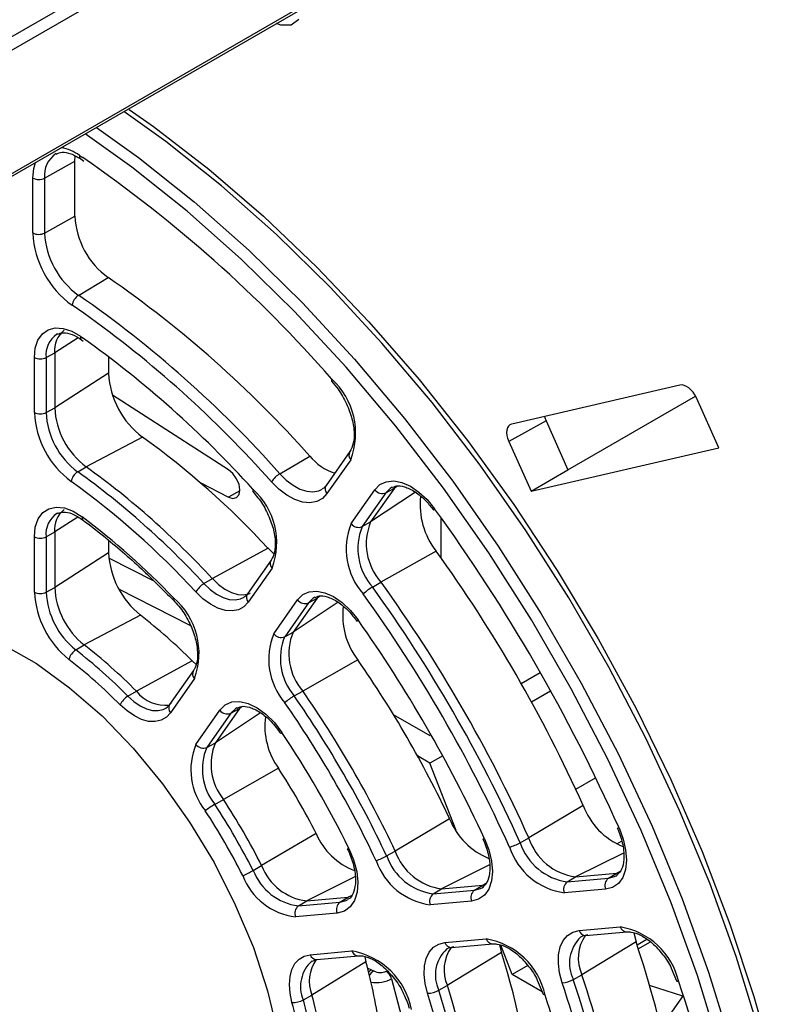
# Paper-space layout 'Sheet1' of a CAD drawing. Header units: millimetres. Extents: x 0 to 420, y 0 to 297.
# Tile 92 of 135: x 297 to 306, y 188 to 200. Entities that reach past the tile are written whole.
import ezdxf

# ---------------------------------------------------------------- set-up
doc = ezdxf.new("R2010")
doc.units = ezdxf.units.MM
doc.layers.add('SLD-0', color=179, linetype='Continuous')

psp = doc.layouts.new('Sheet1')

# ---------------------------------------------------------------- linework, layer by layer
at = {"layer": 'SLD-0', "color": 8, "linetype": 'Continuous', "lineweight": 25}
for p, q in [((293.592, 197.879), (302.944, 203.277)), ((303.007, 203.151), (293.662, 197.756)), ((293.662, 196.286), (303.033, 201.696)), ((298.283, 198.92), (298.786, 198.559)), ((298.082, 198.586), (298.121, 198.559)), ((297.536, 198.43), (297.556, 198.5)), ((298.786, 198.559), (299.451, 198.03)), ((297.525, 198.315), (297.536, 198.43)), ((299.451, 198.03), (300.105, 197.45)), ((300.105, 197.45), (300.743, 196.824)), ((300.743, 196.824), (301.364, 196.153)), ((298.133, 196.701), (297.994, 196.796)), ((298.064, 196.407), (297.785, 196.228)), ((298.092, 196.426), (298.117, 196.408)), ((301.364, 196.153), (301.962, 195.443)), ((301.962, 195.443), (302.535, 194.696)), ((300.472, 194.784), (300.549, 194.708)), ((300.549, 194.708), (300.63, 194.646)), ((302.535, 194.696), (303.079, 193.918)), ((299.994, 194.582), (299.861, 194.505)), ((300.63, 194.646), (300.712, 194.601)), ((300.712, 194.601), (300.793, 194.575)), ((300.793, 194.575), (300.868, 194.568)), ((300.868, 194.568), (300.937, 194.581)), ((300.937, 194.581), (300.979, 194.601)), ((301.789, 194.609), (301.737, 194.557)), ((301.814, 194.624), (301.789, 194.609)), ((301.876, 194.637), (301.839, 194.612)), ((302.091, 194.564), (301.555, 194.209)), ((298.062, 194.266), (297.785, 194.089)), ((303.079, 193.918), (303.592, 193.112)), ((299.566, 193.472), (299.64, 193.402)), ((299.64, 193.402), (299.716, 193.346)), ((299.716, 193.346), (299.794, 193.305)), ((299.794, 193.305), (299.869, 193.282)), ((299.869, 193.282), (299.94, 193.277)), ((299.94, 193.277), (300.004, 193.29)), ((300.004, 193.29), (300.045, 193.31)), ((300.867, 193.296), (300.814, 193.243)), ((300.889, 193.31), (300.867, 193.296)), ((300.953, 193.323), (300.916, 193.299)), ((301.168, 193.25), (300.631, 192.894)), ((303.592, 193.112), (304.07, 192.284)), ((303.352, 192.28), (303.58, 192.412)), ((304.07, 192.284), (304.512, 191.437)), ((298.659, 192.129), (298.731, 192.065)), ((303.474, 192.062), (303.702, 192.194)), ((298.731, 192.065), (298.805, 192.014)), ((298.805, 192.014), (298.88, 191.979)), ((299.08, 191.97), (299.111, 191.985)), ((299.96, 191.99), (299.942, 191.979)), ((300.026, 192.005), (299.989, 191.981)), ((298.88, 191.979), (298.952, 191.959)), ((298.952, 191.959), (299.019, 191.956)), ((299.019, 191.956), (299.08, 191.97)), ((300.242, 191.931), (299.703, 191.573)), ((299.942, 191.979), (299.888, 191.925)), ((304.512, 191.437), (304.914, 190.576)), ((304.003, 191.017), (304.241, 191.154)), ((304.914, 190.576), (305.273, 189.707)), ((304.494, 190.365), (304.55, 190.398)), ((304.574, 190.256), (304.002, 189.971)), ((302.974, 190.113), (302.401, 189.828)), ((304.465, 189.974), (304.486, 189.985)), ((304.533, 190.035), (304.493, 190.015)), ((301.369, 189.971), (300.793, 189.685)), ((302.932, 189.891), (302.894, 189.872)), ((304.394, 189.955), (304.465, 189.974)), ((301.325, 189.746), (301.289, 189.729)), ((302.795, 189.812), (302.867, 189.831)), ((302.867, 189.831), (302.887, 189.842)), ((301.19, 189.669), (301.264, 189.688)), ((301.264, 189.688), (301.281, 189.698)), ((305.273, 189.707), (305.59, 188.833)), ((304.75, 189.112), (304.894, 189.194)), ((301.515, 188.885), (301.568, 188.863)), ((305.59, 188.833), (305.86, 187.961)), ((301.806, 188.753), (302.15, 187.429))]:
    psp.add_line(p, q, dxfattribs=at)
at = {"layer": 'SLD-0', "color": 179, "linetype": 'Continuous', "lineweight": 25}
for p, q in [((293.642, 196.241), (303.033, 201.662)), ((300.483, 200.142), (300.431, 200.16)), ((300.606, 200.142), (300.483, 200.142)), ((300.699, 200.206), (300.606, 200.142)), ((299.113, 198.75), (298.612, 199.11)), ((298.675, 199.135), (298.963, 198.931)), ((298.963, 198.931), (299.625, 198.42)), ((298.706, 198.444), (298.148, 198.842)), ((299.778, 198.221), (299.113, 198.75)), ((298.026, 198.515), (298.03, 198.58)), ((297.665, 198.314), (298.026, 198.515)), ((298.026, 197.86), (298.026, 198.515)), ((298.097, 198.543), (298.133, 198.518)), ((298.097, 198.543), (298.098, 198.543)), ((299.365, 197.919), (298.706, 198.444)), ((299.625, 198.42), (300.277, 197.86)), ((297.525, 197.659), (297.525, 198.315)), ((297.665, 198.314), (297.665, 197.658)), ((300.432, 197.641), (299.778, 198.221)), ((297.665, 197.658), (298.026, 197.86)), ((300.014, 197.344), (299.365, 197.919)), ((300.277, 197.86), (300.915, 197.252)), ((301.071, 197.014), (300.432, 197.641)), ((300.647, 196.722), (300.014, 197.344)), ((300.915, 197.252), (301.536, 196.6)), ((298.07, 196.914), (298.425, 197.126)), ((301.691, 196.344), (301.071, 197.014)), ((301.263, 196.057), (300.647, 196.722)), ((301.536, 196.6), (302.136, 195.908)), ((297.586, 196.381), (297.638, 196.455)), ((297.638, 196.455), (297.707, 196.504)), ((297.707, 196.504), (297.791, 196.526)), ((297.791, 196.526), (297.886, 196.52)), ((297.818, 196.453), (297.811, 196.449)), ((297.886, 196.52), (297.988, 196.486)), ((297.988, 196.486), (298.092, 196.426)), ((297.554, 196.285), (297.586, 196.381)), ((298.105, 196.384), (298.126, 196.369)), ((302.289, 195.633), (301.691, 196.344)), ((297.543, 196.172), (297.554, 196.285)), ((297.683, 196.172), (297.785, 196.228)), ((297.785, 196.228), (297.785, 195.571)), ((297.543, 195.515), (297.543, 196.172)), ((297.683, 196.172), (297.683, 195.514)), ((298.428, 196.181), (298.428, 195.984)), ((298.428, 195.984), (297.785, 195.571)), ((301.856, 195.352), (301.263, 196.057)), ((301.089, 195.905), (301.087, 195.897)), ((301.087, 195.897), (301.088, 195.891)), ((301.088, 195.891), (301.089, 195.889)), ((301.093, 195.915), (301.089, 195.905)), ((301.089, 195.889), (301.151, 195.813)), ((302.136, 195.908), (302.713, 195.18)), ((305.247, 195.842), (303.239, 195.378)), ((299.861, 194.831), (298.475, 195.723)), ((302.862, 194.886), (302.289, 195.633)), ((303.911, 194.831), (305.434, 195.709)), ((305.71, 195.095), (305.444, 195.689)), ((297.683, 195.514), (297.785, 195.571)), ((303.649, 195.415), (303.204, 195.171)), ((303.649, 195.415), (303.911, 194.831)), ((302.425, 194.611), (301.856, 195.352)), ((298.835, 195.221), (298.16, 194.868)), ((302.713, 195.18), (303.263, 194.418)), ((303.204, 195.171), (303.471, 194.577)), ((301.308, 195.049), (301.024, 194.645)), ((303.471, 194.577), (305.71, 195.095)), ((300.472, 194.784), (300.829, 194.994)), ((301.319, 194.951), (301.035, 194.547)), ((298.06, 194.808), (298.16, 194.868)), ((299.913, 194.786), (299.861, 194.831)), ((303.407, 194.108), (302.862, 194.886)), ((303.471, 194.577), (303.911, 194.831)), ((299.956, 194.725), (299.913, 194.786)), ((299.985, 194.657), (299.956, 194.725)), ((300.462, 194.599), (300.372, 194.688)), ((301.667, 194.654), (301.743, 194.689)), ((301.743, 194.689), (301.831, 194.698)), ((301.831, 194.698), (301.928, 194.68)), ((299.523, 194.678), (299.861, 194.505)), ((299.995, 194.591), (299.985, 194.657)), ((299.985, 194.537), (299.995, 194.591)), ((300.148, 194.589), (300.146, 194.58)), ((300.146, 194.58), (300.148, 194.574)), ((300.152, 194.599), (300.148, 194.589)), ((300.148, 194.574), (300.149, 194.572)), ((300.149, 194.572), (300.211, 194.498)), ((300.556, 194.527), (300.462, 194.599)), ((301.323, 194.189), (301.607, 194.593)), ((301.839, 194.612), (301.555, 194.209)), ((301.607, 194.593), (301.667, 194.654)), ((301.737, 194.557), (301.839, 194.612)), ((301.928, 194.68), (302.03, 194.635)), ((302.03, 194.635), (302.132, 194.566)), ((302.965, 193.839), (302.425, 194.611)), ((299.861, 194.505), (299.913, 194.49)), ((299.913, 194.49), (299.956, 194.501)), ((299.956, 194.501), (299.985, 194.537)), ((300.651, 194.475), (300.556, 194.527)), ((300.744, 194.445), (300.651, 194.475)), ((300.912, 194.452), (300.832, 194.437)), ((300.98, 194.489), (300.912, 194.452)), ((301.035, 194.547), (300.98, 194.489)), ((301.737, 194.557), (301.454, 194.153)), ((302.132, 194.566), (302.23, 194.475)), ((302.23, 194.475), (302.32, 194.366)), ((297.643, 194.32), (297.715, 194.367)), ((297.715, 194.367), (297.803, 194.387)), ((297.803, 194.387), (297.902, 194.376)), ((297.902, 194.376), (298.007, 194.337)), ((298.007, 194.337), (298.113, 194.27)), ((300.832, 194.437), (300.744, 194.445)), ((302.309, 194.348), (302.31, 194.352)), ((302.31, 194.348), (302.309, 194.348)), ((302.31, 194.352), (302.313, 194.358)), ((302.313, 194.358), (302.32, 194.366)), ((303.263, 194.418), (303.783, 193.629)), ((297.554, 194.148), (297.588, 194.245)), ((297.588, 194.245), (297.643, 194.32)), ((297.822, 194.315), (297.811, 194.31)), ((302.399, 193.776), (302.399, 194.256)), ((297.543, 194.032), (297.554, 194.148)), ((301.454, 194.153), (301.555, 194.209)), ((303.92, 193.302), (303.407, 194.108)), ((297.543, 193.371), (297.543, 194.032)), ((297.683, 194.032), (297.785, 194.089)), ((297.683, 194.032), (297.683, 193.37)), ((297.785, 194.089), (297.785, 193.427)), ((298.428, 193.988), (298.428, 193.839)), ((300.332, 193.894), (299.667, 193.532)), ((300.332, 193.894), (300.401, 193.827)), ((302.338, 193.861), (301.679, 193.491)), ((298.428, 193.839), (297.785, 193.427)), ((298.971, 193.501), (298.431, 193.777)), ((300.369, 193.754), (300.085, 193.35)), ((303.474, 193.04), (302.965, 193.839)), ((300.38, 193.656), (300.096, 193.251)), ((303.783, 193.629), (304.271, 192.815)), ((299.566, 193.472), (299.667, 193.532)), ((299.667, 193.532), (299.74, 193.462)), ((297.683, 193.37), (297.785, 193.427)), ((299.403, 192.972), (298.55, 193.408)), ((299.74, 193.462), (299.817, 193.406)), ((299.817, 193.406), (299.894, 193.365)), ((301.578, 193.432), (301.679, 193.491)), ((299.201, 193.282), (299.202, 193.291)), ((299.203, 193.275), (299.201, 193.282)), ((299.202, 193.291), (299.205, 193.302)), ((299.204, 193.273), (299.203, 193.275)), ((299.554, 193.291), (299.469, 193.373)), ((299.644, 193.226), (299.554, 193.291)), ((299.894, 193.365), (299.969, 193.342)), ((299.969, 193.342), (300.039, 193.337)), ((300.039, 193.337), (300.103, 193.35)), ((300.103, 193.35), (300.124, 193.359)), ((300.399, 192.874), (300.684, 193.279)), ((300.916, 193.299), (300.631, 192.894)), ((300.684, 193.279), (300.745, 193.341)), ((300.745, 193.341), (300.822, 193.376)), ((300.814, 193.243), (300.916, 193.299)), ((300.822, 193.376), (300.912, 193.384)), ((300.912, 193.384), (301.011, 193.364)), ((301.011, 193.364), (301.114, 193.317)), ((301.114, 193.317), (301.217, 193.245)), ((304.399, 192.473), (303.92, 193.302)), ((299.734, 193.179), (299.644, 193.226)), ((299.822, 193.152), (299.734, 193.179)), ((299.979, 193.16), (299.904, 193.146)), ((300.044, 193.196), (299.979, 193.16)), ((300.096, 193.251), (300.044, 193.196)), ((300.814, 193.243), (300.53, 192.838)), ((301.217, 193.245), (301.316, 193.151)), ((298.81, 193.096), (298.137, 192.741)), ((299.904, 193.146), (299.822, 193.152)), ((301.316, 193.151), (301.406, 193.039)), ((301.399, 193.031), (301.406, 193.039)), ((303.948, 192.217), (303.474, 193.04)), ((301.395, 193.022), (301.396, 193.026)), ((301.395, 193.022), (301.395, 193.022)), ((301.396, 193.026), (301.399, 193.031)), ((300.53, 192.838), (300.631, 192.894)), ((304.271, 192.815), (304.723, 191.981)), ((297.168, 192.747), (297.567, 192.517)), ((298.037, 192.681), (298.137, 192.741)), ((297.567, 192.517), (297.964, 192.23)), ((299.427, 192.549), (298.76, 192.188)), ((299.427, 192.549), (299.472, 192.506)), ((301.403, 192.561), (300.746, 192.19)), ((304.84, 191.626), (304.399, 192.473)), ((299.443, 192.436), (299.156, 192.029)), ((299.454, 192.338), (299.167, 191.93)), ((303.352, 192.28), (303.58, 192.412)), ((297.964, 192.23), (298.351, 191.892)), ((304.386, 191.377), (303.948, 192.217)), ((298.659, 192.129), (298.76, 192.188)), ((300.644, 192.131), (300.746, 192.19)), ((298.649, 191.952), (298.565, 192.026)), ((299.111, 191.985), (299.133, 192.001)), ((299.133, 192.001), (299.176, 192.047)), ((299.989, 191.981), (299.703, 191.573)), ((299.757, 191.961), (299.82, 192.024)), ((299.82, 192.024), (299.9, 192.059)), ((299.888, 191.925), (299.989, 191.981)), ((299.9, 192.059), (299.993, 192.066)), ((299.993, 192.066), (300.095, 192.043)), ((300.095, 192.043), (300.201, 191.991)), ((300.201, 191.991), (300.306, 191.913)), ((304.723, 191.981), (305.137, 191.133)), ((298.351, 191.892), (298.722, 191.508)), ((298.736, 191.893), (298.649, 191.952)), ((298.822, 191.851), (298.736, 191.893)), ((299.118, 191.877), (299.056, 191.841)), ((299.167, 191.93), (299.118, 191.877)), ((299.471, 191.553), (299.757, 191.961)), ((299.888, 191.925), (299.601, 191.517)), ((300.306, 191.913), (300.407, 191.813)), ((302.267, 191.654), (301.83, 191.907)), ((298.906, 191.828), (298.822, 191.851)), ((298.985, 191.825), (298.906, 191.828)), ((299.056, 191.841), (298.985, 191.825)), ((300.407, 191.813), (300.497, 191.696)), ((300.484, 191.681), (300.485, 191.684)), ((300.484, 191.681), (300.484, 191.681)), ((300.485, 191.684), (300.489, 191.689)), ((300.489, 191.689), (300.497, 191.696)), ((299.601, 191.517), (299.703, 191.573)), ((305.242, 190.765), (304.84, 191.626)), ((298.722, 191.508), (299.072, 191.083)), ((302.264, 191.329), (302.115, 191.415)), ((302.416, 191.417), (302.264, 191.329)), ((302.577, 190.524), (302.264, 191.329)), ((304.785, 190.523), (304.386, 191.377)), ((300.455, 191.269), (299.799, 190.896)), ((299.072, 191.083), (299.396, 190.625)), ((305.137, 191.133), (305.511, 190.273)), ((299.698, 190.837), (299.799, 190.896)), ((304.092, 190.822), (303.442, 190.437)), ((305.602, 189.895), (305.242, 190.765)), ((299.396, 190.625), (299.687, 190.141)), ((302.499, 190.663), (301.849, 190.279)), ((300.906, 190.488), (300.255, 190.106)), ((304.499, 190.555), (304.5, 190.555)), ((304.5, 190.555), (304.503, 190.553)), ((304.503, 190.553), (304.51, 190.553)), ((304.51, 190.553), (304.52, 190.555)), ((304.52, 190.555), (304.569, 190.423)), ((305.142, 189.661), (304.785, 190.523)), ((302.894, 190.426), (302.894, 190.425)), ((302.894, 190.425), (302.898, 190.424)), ((302.898, 190.424), (302.904, 190.425)), ((302.904, 190.425), (302.914, 190.427)), ((302.914, 190.427), (302.966, 190.293)), ((303.341, 190.379), (303.442, 190.437)), ((304.569, 190.423), (304.599, 190.292)), ((301.277, 190.307), (301.277, 190.307)), ((301.277, 190.307), (301.28, 190.307)), ((301.28, 190.307), (301.287, 190.308)), ((301.287, 190.308), (301.296, 190.311)), ((301.296, 190.311), (301.353, 190.174)), ((301.747, 190.221), (301.849, 190.279)), ((302.966, 190.293), (302.998, 190.16)), ((304.599, 190.292), (304.608, 190.169)), ((305.511, 190.273), (305.843, 189.408)), ((299.687, 190.141), (299.941, 189.639)), ((300.153, 190.048), (300.255, 190.106)), ((301.353, 190.174), (301.39, 190.037)), ((302.998, 190.16), (303.009, 190.035)), ((304.608, 190.169), (304.596, 190.059)), ((301.39, 190.037), (301.404, 189.907)), ((303.009, 190.035), (302.998, 189.922)), ((304.002, 189.971), (304.493, 190.015)), ((304.394, 189.955), (304.493, 190.015)), ((304.486, 189.985), (304.498, 189.993)), ((304.596, 190.059), (304.564, 189.965)), ((301.404, 189.907), (301.396, 189.789)), ((302.401, 189.828), (302.894, 189.872)), ((302.795, 189.812), (302.894, 189.872)), ((302.998, 189.922), (302.966, 189.826)), ((303.902, 189.911), (304.002, 189.971)), ((303.902, 189.911), (304.394, 189.955)), ((304.512, 189.893), (304.443, 189.846)), ((304.564, 189.965), (304.512, 189.893)), ((305.918, 189.021), (305.602, 189.895)), ((301.396, 189.789), (301.365, 189.689)), ((302.302, 189.768), (302.401, 189.828)), ((302.302, 189.768), (302.795, 189.812)), ((302.914, 189.752), (302.845, 189.703)), ((302.887, 189.842), (302.901, 189.851)), ((302.966, 189.826), (302.914, 189.752)), ((304.36, 189.824), (303.868, 189.78)), ((304.443, 189.846), (304.36, 189.824)), ((299.941, 189.639), (300.156, 189.126)), ((300.694, 189.624), (300.793, 189.685)), ((300.694, 189.624), (301.19, 189.669)), ((300.793, 189.685), (301.289, 189.729)), ((301.19, 189.669), (301.289, 189.729)), ((301.365, 189.689), (301.313, 189.612)), ((302.761, 189.681), (302.268, 189.637)), ((302.845, 189.703), (302.761, 189.681)), ((305.456, 188.794), (305.142, 189.661)), ((301.156, 189.538), (300.66, 189.493)), ((301.242, 189.561), (301.156, 189.538)), ((301.313, 189.612), (301.242, 189.561)), ((305.843, 189.408), (306.131, 188.542)), ((303.904, 189.272), (303.968, 189.311)), ((303.968, 189.311), (304.043, 189.329)), ((304.043, 189.329), (304.535, 189.373)), ((304.148, 189.278), (304.084, 189.262)), ((304.123, 189.27), (304.615, 189.314)), ((304.695, 189.301), (304.723, 189.195)), ((302.306, 189.13), (302.369, 189.168)), ((302.369, 189.168), (302.443, 189.186)), ((302.443, 189.186), (302.936, 189.23)), ((302.522, 189.127), (303.015, 189.171)), ((303.095, 189.159), (303.118, 189.069)), ((303.818, 189.135), (303.854, 189.212)), ((303.854, 189.212), (303.904, 189.272)), ((304.084, 189.262), (304.061, 189.251)), ((304.723, 189.195), (304.077, 188.802)), ((304.852, 189.224), (304.736, 189.157)), ((300.156, 189.126), (300.326, 188.61)), ((300.764, 189.026), (300.835, 189.042)), ((300.835, 189.042), (301.331, 189.086)), ((302.22, 188.998), (302.256, 189.073)), ((302.256, 189.073), (302.306, 189.13)), ((302.484, 189.12), (302.464, 189.11)), ((303.118, 189.069), (302.471, 188.674)), ((302.548, 189.135), (302.484, 189.12)), ((303.244, 188.804), (303.108, 189.155)), ((303.796, 188.938), (303.798, 189.042)), ((303.798, 189.042), (303.818, 189.135)), ((300.616, 188.867), (300.653, 188.937)), ((300.653, 188.937), (300.702, 188.99)), ((300.702, 188.99), (300.764, 189.026)), ((301.5, 188.957), (300.855, 188.56)), ((300.859, 188.963), (300.914, 188.983)), ((300.914, 188.983), (301.411, 189.028)), ((301.486, 189.017), (301.5, 188.957)), ((302.199, 188.909), (302.22, 188.998)), ((303.81, 188.825), (303.796, 188.938)), ((306.189, 188.149), (305.918, 189.021)), ((300.594, 188.783), (300.616, 188.867)), ((301.568, 188.863), (301.594, 188.848)), ((302.195, 188.807), (302.199, 188.909)), ((302.207, 188.697), (302.195, 188.807)), ((303.431, 188.912), (303.244, 188.804)), ((303.841, 188.707), (303.81, 188.825)), ((305.144, 188.879), (305.208, 188.728)), ((300.586, 188.687), (300.594, 188.783)), ((302.235, 188.582), (302.207, 188.697)), ((303.603, 188.597), (303.244, 188.804)), ((303.545, 188.737), (303.613, 188.571)), ((303.975, 188.744), (304.077, 188.802)), ((305.209, 188.727), (305.208, 188.729)), ((305.213, 188.722), (305.209, 188.727)), ((305.221, 188.72), (305.213, 188.722)), ((305.232, 188.719), (305.221, 188.72)), ((305.724, 187.929), (305.456, 188.794)), ((300.326, 188.61), (300.449, 188.1)), ((300.594, 188.583), (300.586, 188.687)), ((300.617, 188.473), (300.594, 188.583)), ((302.37, 188.617), (302.471, 188.674)), ((303.614, 188.57), (303.613, 188.572)), ((305.28, 188.548), (304.883, 188.675)), ((300.753, 188.503), (300.855, 188.56)), ((303.619, 188.565), (303.614, 188.57)), ((303.627, 188.562), (303.619, 188.565)), ((303.638, 188.56), (303.627, 188.562)), ((305.285, 188.556), (305.018, 188.175)), ((306.131, 188.542), (306.373, 187.68))]:
    psp.add_line(p, q, dxfattribs=at)
at = {"layer": 'SLD-0', "color": 8, "linetype": 'Continuous', "lineweight": 25}
for centre, radius, start, end in [((297.973, 198.347), 0.31, 123.3098, 186.0937), ((297.774, 198.16), 0.525, 54.0886, 80.1733), ((298.125, 198.577), 0.0443, 169.2221, 229.9742), ((297.979, 196.203), 0.298, 124.277, 186.0846), ((298.134, 196.416), 0.0426, 167.5918, 228.6915), ((301.38, 195.007), 0.0829, 149.8152, 223.0707), ((301.096, 194.603), 0.0829, 149.8155, 223.0702), ((297.978, 194.064), 0.297, 124.1263, 186.2352), ((298.151, 194.26), 0.0396, 164.4668, 226.3266), ((300.437, 193.712), 0.0802, 148.3312, 224.5544), ((300.153, 193.307), 0.0802, 148.3284, 224.5573), ((299.514, 192.394), 0.0829, 149.8158, 223.0697), ((299.228, 191.987), 0.0829, 149.8156, 223.0701), ((304.123, 189.353), 0.0829, 196.9307, 270.192), ((304.614, 189.397), 0.0829, 196.9311, 270.1904), ((302.522, 189.21), 0.0829, 196.9323, 270.1904), ((303.015, 189.254), 0.0829, 196.9302, 270.1913), ((304.364, 188.939), 0.435, 134.1187, 206.6172), ((300.912, 189.063), 0.0802, 195.4458, 271.6769), ((301.408, 189.108), 0.0802, 195.4458, 271.6769), ((302.751, 188.799), 0.423, 132.6175, 205.6169), ((301.124, 188.663), 0.405, 131.3384, 203.3661), ((301.636, 188.751), 0.132, 121.2192, 141.9283), ((301.672, 188.724), 0.147, 122.1604, 152.2045)]:
    psp.add_arc(centre, radius, start, end, dxfattribs=at)
at = {"layer": 'SLD-0', "color": 179, "linetype": 'Continuous', "lineweight": 25}
for centre, radius, start, end in [((288.937, 185.242), 16.177, 41.2836, 55.4071), ((297.596, 198.452), 0.154, 242.6573, 296.7656), ((298.987, 197.907), 0.962, 182.8027, 234.2822), ((298.654, 197.714), 1.131, 182.8024, 234.2826), ((297.596, 197.796), 0.154, 242.6573, 296.7656), ((298.639, 197.706), 0.975, 182.8026, 234.2824), ((290.84, 186.15), 13.342, 41.5209, 55.352), ((298.16, 196.773), 0.167, 122.5448, 172.0261), ((290.491, 185.948), 13.331, 41.521, 55.3519), ((290.422, 185.87), 13.295, 41.5469, 54.5517), ((298.087, 196.259), 0.304, 128.4273, 185.7014), ((290.715, 186.033), 12.745, 42.2322, 54.494), ((297.614, 196.309), 0.154, 242.6573, 296.7656), ((299.44, 196.034), 1.013, 182.8456, 233.3103), ((300.49, 195.265), 0.887, 339.2224, 47.1168), ((298.636, 195.569), 1.094, 182.8456, 233.3103), ((297.614, 195.652), 0.154, 242.6573, 296.7656), ((298.62, 195.561), 0.939, 182.8456, 233.3103), ((298.719, 195.617), 0.935, 182.8457, 233.3102), ((293.043, 187.181), 9.909, 42.6417, 54.2311), ((301.324, 195.404), 0.642, 219.604, 252.1819), ((298.152, 194.663), 0.172, 122.3372, 170.2691), ((292.231, 186.717), 9.972, 42.6417, 54.2311), ((292.329, 186.774), 9.975, 42.6417, 54.2312), ((292.23, 186.707), 9.841, 42.6417, 54.2312), ((300.621, 194.533), 0.292, 120.5751, 148.0265), ((299.573, 193.96), 0.862, 339.3887, 47.8649), ((301.695, 194.657), 0.109, 216.1524, 293.0008), ((303.043, 194.415), 0.897, 173.6828, 218.1153), ((298.085, 194.119), 0.302, 128.2827, 185.8458), ((285.182, 181.931), 21.174, 24.0355, 35.9645), ((292.484, 186.822), 9.336, 43.9527, 52.9202), ((302.07, 193.885), 0.806, 157.873, 221.7047), ((301.411, 194.253), 0.109, 216.1539, 293.0003), ((302.094, 193.892), 0.691, 157.8729, 221.7048), ((302.193, 193.949), 0.689, 157.8729, 221.7048), ((297.614, 194.169), 0.154, 242.6573, 296.7656), ((288.157, 183.648), 17.476, 24.2385, 35.7615), ((299.444, 193.891), 1.017, 182.9042, 231.4474), ((298.722, 193.474), 0.938, 182.9041, 231.4476), ((299.706, 193.237), 0.273, 120.6778, 150.1365), ((301.861, 192.944), 0.564, 120.1557, 134.2168), ((287.33, 183.171), 17.558, 24.2385, 35.7615), ((287.428, 183.227), 17.563, 24.2385, 35.7615), ((298.64, 193.426), 1.098, 182.9042, 231.4474), ((297.614, 193.508), 0.154, 242.6573, 296.7656), ((298.624, 193.418), 0.942, 182.9042, 231.4474), ((298.635, 192.641), 0.873, 339.6761, 49.2241), ((300.772, 193.343), 0.109, 216.1538, 293.0004), ((287.36, 183.188), 17.386, 24.2385, 35.7615), ((302.11, 193.098), 0.888, 173.4191, 217.2243), ((294.807, 187.96), 6.511, 44.8078, 52.0651), ((287.735, 183.404), 16.725, 24.8272, 35.1728), ((301.136, 192.571), 0.797, 157.6257, 220.7971), ((300.487, 192.938), 0.109, 216.1539, 293.0003), ((301.162, 192.578), 0.684, 157.6257, 220.7972), ((301.261, 192.635), 0.681, 157.6256, 220.7971), ((294.093, 187.553), 6.578, 44.8079, 52.0649), ((298.134, 192.525), 0.183, 121.9543, 166.7719), ((293.995, 187.496), 6.574, 44.8079, 52.065), ((293.994, 187.486), 6.443, 44.8079, 52.065), ((290.714, 185.124), 13.022, 25.172, 34.828), ((298.784, 191.92), 0.243, 120.9064, 154.1451), ((299.107, 192.462), 0.442, 218.3103, 276.4776), ((300.98, 191.552), 0.67, 120.1183, 131.9486), ((289.887, 184.647), 13.104, 25.172, 34.828), ((289.985, 184.704), 13.109, 25.172, 34.828), ((289.917, 184.664), 12.932, 25.172, 34.828), ((299.845, 192.025), 0.109, 216.1539, 293.0003), ((301.162, 191.774), 0.869, 172.8002, 215.4975), ((290.292, 184.881), 12.271, 26.2641, 33.7359), ((300.188, 191.251), 0.778, 157.1284, 219.0196), ((299.559, 191.617), 0.109, 216.1517, 293.0025), ((300.216, 191.258), 0.668, 157.1284, 219.0195), ((300.316, 191.315), 0.665, 157.1283, 219.0197), ((293.279, 186.605), 8.559, 26.9765, 33.0236), ((300.229, 189.918), 1.062, 120.062, 127.516), ((292.452, 186.128), 8.641, 26.9764, 33.0236), ((292.55, 186.184), 8.646, 26.9765, 33.0235), ((304.889, 191.123), 0.852, 200.6452, 247.5754), ((292.482, 186.145), 8.469, 26.9765, 33.0235), ((303.282, 190.972), 0.842, 201.5275, 247.8956), ((301.661, 190.811), 0.821, 203.2272, 248.7042), ((303.059, 190.869), 0.565, 285.7902, 299.8406), ((303.997, 190.596), 0.691, 198.2926, 262.1322), ((304.096, 190.653), 0.689, 198.2926, 262.1322), ((301.413, 190.803), 0.671, 288.0599, 299.8761), ((302.393, 190.446), 0.683, 199.2004, 262.3795), ((302.492, 190.503), 0.681, 199.2003, 262.3796), ((303.979, 190.579), 0.806, 198.2927, 262.1321), ((300.876, 190.344), 0.665, 200.978, 262.8771), ((302.374, 190.427), 0.797, 199.2004, 262.3795), ((299.623, 190.969), 1.064, 292.4917, 299.9318), ((300.756, 190.265), 0.778, 200.9777, 262.8773), ((300.777, 190.287), 0.667, 200.9779, 262.8772), ((303.968, 189.824), 0.109, 126.9945, 203.8485), ((304.46, 189.868), 0.109, 126.9949, 203.8488), ((302.368, 189.681), 0.109, 126.9943, 203.8487), ((302.861, 189.725), 0.109, 126.9943, 203.8491), ((301.256, 189.582), 0.109, 126.9947, 203.8485), ((300.76, 189.537), 0.109, 126.9947, 203.8485), ((304.398, 188.528), 0.856, 12.8805, 80.782), ((302.795, 188.379), 0.862, 12.1324, 80.6156), ((304.504, 189.002), 0.471, 144.798, 205.0419), ((292.106, 184.979), 13.303, 4.6499, 18.4794), ((301.184, 188.226), 0.873, 10.7733, 80.3281), ((302.893, 188.861), 0.461, 144.364, 203.9241), ((293.658, 186.112), 9.911, 5.7706, 17.3587), ((301.268, 188.724), 0.445, 144.264, 201.5857), ((295.215, 187.25), 6.513, 7.9365, 15.1928), ((301.655, 188.714), 0.156, 14.5193, 57.1075), ((303.831, 188.999), 0.292, 271.9796, 299.4209), ((291.262, 184.505), 13.263, 4.8854, 18.4717), ((291.298, 184.508), 13.366, 4.6499, 18.4794), ((291.397, 184.565), 13.369, 4.6499, 18.4794), ((289.862, 183.517), 16.227, 5.1443, 18.6983), ((302.236, 188.855), 0.273, 269.8703, 299.3186), ((292.841, 185.645), 9.842, 5.7706, 17.3587), ((292.85, 185.641), 9.974, 5.7706, 17.3587), ((292.949, 185.698), 9.977, 5.7706, 17.3587), ((300.635, 188.715), 0.243, 265.8607, 299.0892), ((294.398, 186.784), 6.444, 7.9365, 15.1928), ((294.407, 186.779), 6.576, 7.9365, 15.1928), ((294.506, 186.836), 6.579, 7.9365, 15.1928), ((291.497, 184.67), 12.749, 5.5213, 17.7678)]:
    psp.add_arc(centre, radius, start, end, dxfattribs=at)
for centre, major_axis, ratio, start_param, end_param in [((305.328, 195.662), (-0.1, 0.173), 0.578196, 4.538136, 6.108478), ((303.765, 195.442), (-0.1, 0.173), 0.578015, 1.101585, 1.395233), ((303.32, 195.197), (-0.1, 0.173), 0.578015, 6.108069, 7.678415), ((301.665, 188.889), (0.103, -0.006), 0.576775, 3.990732, 5.558544)]:
    psp.add_ellipse(centre, major_axis=major_axis, ratio=ratio, start_param=start_param, end_param=end_param, dxfattribs=at)
at = {"layer": 'SLD-0', "color": 8, "linetype": 'Continuous', "lineweight": 25}
psp.add_ellipse((301.665, 188.807), major_axis=(0.2, 0.025), ratio=0.470911, start_param=4.107907, end_param=5.43954, dxfattribs=at)
at = {"layer": 'SLD-0', "color": 179, "linetype": 'Continuous', "lineweight": 25}
for points, knots in [([(297.804, 198.602), (297.826, 198.611), (297.869, 198.63), (297.975, 198.614), (298.057, 198.566), (298.097, 198.543)], [0, 0, 0, 0, 0.330901, 0.672579, 1, 1, 1, 1]), ([(297.818, 196.449), (297.84, 196.458), (297.883, 196.475), (297.988, 196.455), (298.067, 196.408), (298.105, 196.384)], [0, 0, 0, 0, 0.340873, 0.682114, 1, 1, 1, 1]), ([(301.151, 195.813), (301.151, 195.813), (301.192, 195.762), (301.26, 195.643), (301.333, 195.461), (301.364, 195.287), (301.355, 195.137), (301.324, 195.079), (301.308, 195.049)], [0, 0, 0, 0, 0.001045, 0.202252, 0.404023, 0.60405, 0.800948, 1, 1, 1, 1]), ([(301.024, 194.645), (301.016, 194.633), (301.002, 194.614), (300.983, 194.607), (300.976, 194.605)], [0, 0, 0, 0, 0.634987, 1, 1, 1, 1]), ([(301.816, 194.618), (301.83, 194.626), (301.865, 194.646), (301.958, 194.635), (302.085, 194.576), (302.21, 194.474), (302.279, 194.386), (302.309, 194.348)], [0, 0, 0, 0, 0.155526, 0.370007, 0.600639, 0.826431, 1, 1, 1, 1]), ([(300.211, 194.498), (300.211, 194.498), (300.252, 194.451), (300.318, 194.333), (300.392, 194.155), (300.423, 193.984), (300.414, 193.839), (300.384, 193.783), (300.369, 193.754)], [0, 0, 0, 0, 0.000028, 0.202214, 0.405072, 0.606183, 0.803992, 1, 1, 1, 1]), ([(297.821, 194.31), (297.842, 194.318), (297.885, 194.335), (297.994, 194.315), (298.079, 194.26), (298.124, 194.231)], [0, 0, 0, 0, 0.316552, 0.644986, 1, 1, 1, 1]), ([(298.124, 194.231), (298.205, 194.169), (298.44, 193.988), (298.803, 193.674), (299.077, 193.4), (299.204, 193.273)], [0, 0, 0, 0, 0.21971, 0.638116, 1, 1, 1, 1]), ([(299.204, 193.273), (299.226, 193.25), (299.289, 193.181), (299.38, 193.041), (299.457, 192.862), (299.494, 192.688), (299.491, 192.542), (299.464, 192.468), (299.445, 192.44), (299.443, 192.436)], [0, 0, 0, 0, 0.091661, 0.270023, 0.449154, 0.62703, 0.802115, 0.970572, 1, 1, 1, 1]), ([(300.085, 193.35), (300.077, 193.338), (300.064, 193.32), (300.047, 193.314), (300.041, 193.312)], [0, 0, 0, 0, 0.665959, 1, 1, 1, 1]), ([(300.892, 193.304), (300.906, 193.313), (300.941, 193.332), (301.035, 193.322), (301.162, 193.263), (301.29, 193.157), (301.362, 193.064), (301.395, 193.022)], [0, 0, 0, 0, 0.155094, 0.365276, 0.591286, 0.812552, 1, 1, 1, 1]), ([(299.963, 191.985), (299.978, 191.994), (300.014, 192.014), (300.109, 192.003), (300.235, 191.944), (300.37, 191.834), (300.446, 191.732), (300.484, 191.681)], [0, 0, 0, 0, 0.155336, 0.357903, 0.575725, 0.788975, 1, 1, 1, 1]), ([(304.499, 190.555), (304.512, 190.525), (304.548, 190.436), (304.581, 190.29), (304.58, 190.141), (304.545, 190.036), (304.51, 190.006), (304.493, 189.992)], [0, 0, 0, 0, 0.119091, 0.349278, 0.576726, 0.800933, 1, 1, 1, 1]), ([(302.894, 190.426), (302.907, 190.396), (302.945, 190.307), (302.98, 190.159), (302.982, 190.008), (302.949, 189.898), (302.913, 189.865), (302.896, 189.849)], [0, 0, 0, 0, 0.117624, 0.345108, 0.569993, 0.791462, 1, 1, 1, 1]), ([(301.277, 190.307), (301.291, 190.277), (301.332, 190.189), (301.372, 190.04), (301.38, 189.883), (301.348, 189.768), (301.314, 189.713), (301.285, 189.703), (301.279, 189.701)], [0, 0, 0, 0, 0.109892, 0.322641, 0.533166, 0.740241, 0.948252, 1, 1, 1, 1]), ([(304.615, 189.314), (304.63, 189.314), (304.677, 189.315), (304.781, 189.281), (304.917, 189.187), (305.041, 189.05), (305.119, 188.939), (305.144, 188.88), (305.144, 188.879)], [0, 0, 0, 0, 0.109841, 0.336966, 0.556997, 0.776606, 0.99794, 1, 1, 1, 1]), ([(303.015, 189.171), (303.031, 189.171), (303.078, 189.172), (303.182, 189.138), (303.318, 189.044), (303.441, 188.907), (303.52, 188.797), (303.545, 188.738), (303.545, 188.737)], [0, 0, 0, 0, 0.109949, 0.337298, 0.557545, 0.777371, 0.998921, 1, 1, 1, 1]), ([(301.411, 189.028), (301.426, 189.028), (301.473, 189.029), (301.577, 188.995), (301.713, 188.901), (301.837, 188.763), (301.915, 188.653), (301.94, 188.594), (301.94, 188.594)], [0, 0, 0, 0, 0.109953, 0.337313, 0.557571, 0.777407, 0.998968, 1, 1, 1, 1]), ([(301.94, 188.594), (301.966, 188.538), (301.995, 188.474), (302.014, 188.411), (302.016, 188.403)], [0, 0, 0, 0, 0.872835, 1, 1, 1, 1])]:
    psp.add_open_spline(points, degree=3, knots=knots, dxfattribs=at)

doc.saveas('drawing.dxf')
